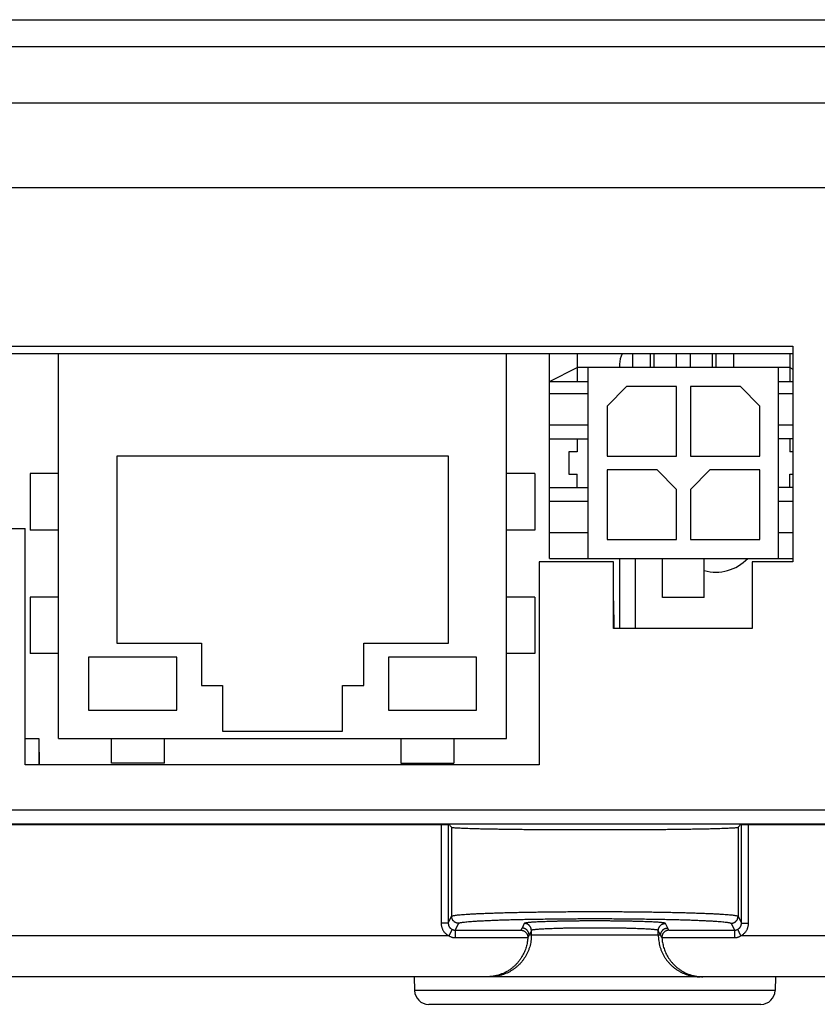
# Model space of a CAD drawing. Header units: inches. Extents: x 0 to 34, y 0 to 22.
# Tile 3 of 47: x 6.4 to 7.5, y 5.6 to 7. Entities that reach past the tile are written whole.
import ezdxf

# ---------------------------------------------------------------- set-up
doc = ezdxf.new("R2010")
doc.units = ezdxf.units.IN
doc.header["$LTSCALE"] = 1.87
doc.header["$MEASUREMENT"] = 0
doc.layers.get('0').update_dxf_attribs({"linetype": 'CONTINUOUS'})

msp = doc.modelspace()

# ---------------------------------------------------------------- linework, layer by layer
at = {"color": 7, "linetype": 'CONTINUOUS'}
for p, q in [((5.3359, 7.0223), (9.0039, 7.0223)), ((8.5949, 6.9841), (5.7448, 6.9841)), ((5.7612, 6.9046), (8.5772, 6.9046)), ((5.7612, 6.7846), (7.5198, 6.7846)), ((5.6518, 6.5596), (7.4506, 6.5596)), ((7.4506, 6.5596), (7.4506, 6.2543)), ((5.6518, 6.5492), (7.4506, 6.5492)), ((6.4099, 6.0042), (6.4099, 6.5492)), ((7.0449, 6.0042), (7.0449, 6.5492)), ((7.1055, 6.259), (7.1055, 6.5492)), ((7.1449, 6.5492), (7.1449, 6.5098)), ((7.2238, 6.5295), (7.2238, 6.5492)), ((7.249, 6.5295), (7.249, 6.5492)), ((7.2541, 6.5295), (7.2541, 6.5492)), ((7.2856, 6.5295), (7.2856, 6.5492)), ((7.3053, 6.5295), (7.3053, 6.5492)), ((7.3368, 6.5295), (7.3368, 6.5492)), ((7.3419, 6.5295), (7.3419, 6.5492)), ((7.3671, 6.5295), (7.3671, 6.5492)), ((7.4461, 6.5492), (7.4461, 6.5098)), ((7.1055, 6.5098), (7.1449, 6.5295)), ((7.4461, 6.5295), (7.1449, 6.5295)), ((7.1606, 6.259), (7.1606, 6.5295)), ((7.2049, 6.5345), (7.2049, 6.5295)), ((7.4303, 6.259), (7.4303, 6.5295)), ((7.4461, 6.5295), (7.4506, 6.5272)), ((7.1055, 6.5098), (7.1606, 6.5098)), ((7.2148, 6.5025), (7.1872, 6.4749)), ((7.2856, 6.5025), (7.2148, 6.5025)), ((7.2856, 6.4041), (7.2856, 6.5025)), ((7.3053, 6.5025), (7.3053, 6.4041)), ((7.3762, 6.5025), (7.3053, 6.5025)), ((7.4037, 6.4749), (7.3762, 6.5025)), ((7.4303, 6.5098), (7.4506, 6.5098)), ((7.1055, 6.4927), (7.1606, 6.4927)), ((7.4303, 6.4927), (7.4506, 6.4927)), ((7.1872, 6.4749), (7.1872, 6.4041)), ((7.4037, 6.4041), (7.4037, 6.4749)), ((7.1055, 6.4484), (7.1606, 6.4484)), ((7.4303, 6.4484), (7.4506, 6.4484)), ((7.1055, 6.4287), (7.1606, 6.4287)), ((7.1449, 6.4287), (7.1449, 6.41)), ((7.4506, 6.4287), (7.4303, 6.4287)), ((7.4461, 6.4287), (7.4461, 6.41)), ((6.4924, 6.4042), (6.4924, 6.1392)), ((6.9624, 6.4042), (6.4924, 6.4042)), ((6.9624, 6.1392), (6.9624, 6.4042)), ((7.1331, 6.41), (7.1331, 6.3785)), ((7.1449, 6.41), (7.1331, 6.41)), ((7.1872, 6.4041), (7.2856, 6.4041)), ((7.3053, 6.4041), (7.4037, 6.4041)), ((7.4506, 6.41), (7.4461, 6.41)), ((6.3699, 6.3792), (6.3699, 6.2992)), ((6.4099, 6.3792), (6.3699, 6.3792)), ((7.0849, 6.3792), (7.0449, 6.3792)), ((7.0849, 6.3792), (7.0849, 6.2992)), ((7.1331, 6.3785), (7.1449, 6.3785)), ((7.1449, 6.3598), (7.1449, 6.3785)), ((7.1872, 6.3844), (7.1872, 6.286)), ((7.2581, 6.3844), (7.1872, 6.3844)), ((7.2856, 6.3568), (7.2581, 6.3844)), ((7.3329, 6.3844), (7.3053, 6.3568)), ((7.4037, 6.3844), (7.3329, 6.3844)), ((7.4037, 6.286), (7.4037, 6.3844)), ((7.4461, 6.3785), (7.4506, 6.3785)), ((7.4461, 6.3598), (7.4461, 6.3785)), ((7.1055, 6.3598), (7.1606, 6.3598)), ((7.2856, 6.286), (7.2856, 6.3568)), ((7.3053, 6.3568), (7.3053, 6.286)), ((7.4506, 6.3598), (7.4303, 6.3598)), ((7.1055, 6.3401), (7.1606, 6.3401)), ((7.4303, 6.3401), (7.4506, 6.3401)), ((6.1893, 6.3016), (6.3626, 6.3016)), ((6.3626, 5.9669), (6.3626, 6.3016)), ((6.4099, 6.2992), (6.3699, 6.2992)), ((7.0849, 6.2992), (7.0449, 6.2992)), ((7.1055, 6.2958), (7.1606, 6.2958)), ((7.4303, 6.2958), (7.4506, 6.2958)), ((7.1872, 6.286), (7.2856, 6.286)), ((7.3053, 6.286), (7.4037, 6.286)), ((7.0909, 6.2543), (7.0909, 5.9669)), ((7.1963, 6.2543), (7.0909, 6.2543)), ((7.1055, 6.259), (7.4506, 6.259)), ((7.1963, 6.1599), (7.1963, 6.2543)), ((7.2049, 6.259), (7.2049, 6.1599)), ((7.2269, 6.259), (7.2269, 6.1599)), ((7.2659, 6.2039), (7.2659, 6.259)), ((7.325, 6.2039), (7.325, 6.259)), ((7.4506, 6.2543), (7.3931, 6.2543)), ((7.3931, 6.2543), (7.3931, 6.1599)), ((6.3699, 6.2042), (6.3699, 6.1242)), ((6.4099, 6.2042), (6.3699, 6.2042)), ((7.0849, 6.2042), (7.0449, 6.2042)), ((7.0849, 6.2042), (7.0849, 6.1242)), ((7.1963, 6.199), (7.1969, 6.1599)), ((7.325, 6.2039), (7.2659, 6.2039)), ((7.3931, 6.1599), (7.1963, 6.1599)), ((6.4924, 6.1392), (6.6124, 6.1392)), ((6.6124, 6.1392), (6.6124, 6.0792)), ((6.8424, 6.0792), (6.8424, 6.1392)), ((6.8424, 6.1392), (6.9624, 6.1392)), ((6.4099, 6.1242), (6.3699, 6.1242)), ((7.0849, 6.1242), (7.0449, 6.1242)), ((6.4524, 6.1192), (6.4524, 6.0442)), ((6.5774, 6.1192), (6.4524, 6.1192)), ((6.5774, 6.0442), (6.5774, 6.1192)), ((6.8774, 6.1192), (6.8774, 6.0442)), ((7.0024, 6.1192), (6.8774, 6.1192)), ((7.0024, 6.0442), (7.0024, 6.1192)), ((6.6124, 6.0792), (6.6424, 6.0792)), ((6.6424, 6.0792), (6.6424, 6.0142)), ((6.8124, 6.0142), (6.8124, 6.0792)), ((6.8124, 6.0792), (6.8424, 6.0792)), ((6.4524, 6.0442), (6.5774, 6.0442)), ((6.8774, 6.0442), (7.0024, 6.0442)), ((6.6424, 6.0142), (6.8124, 6.0142)), ((6.3825, 6.0033), (6.3626, 6.0033)), ((6.3831, 5.9669), (6.3825, 6.0033)), ((6.3825, 5.9669), (6.3825, 6.0033)), ((6.4099, 6.0042), (7.0449, 6.0042)), ((6.4849, 5.9692), (6.4849, 6.0042)), ((6.5599, 5.9692), (6.5599, 6.0042)), ((6.8949, 6.0042), (6.8949, 5.9692)), ((6.9699, 6.0042), (6.9699, 5.9692)), ((7.0909, 5.9669), (6.3626, 5.9669)), ((6.5599, 5.9692), (6.4849, 5.9692)), ((6.8949, 5.9692), (6.9699, 5.9692)), ((5.5334, 5.9031), (8.8051, 5.9031)), ((5.5133, 5.8821), (6.9521, 5.8821)), ((5.5142, 5.883), (8.8257, 5.883)), ((6.9521, 5.8821), (6.9522, 5.7423)), ((6.9621, 5.8825), (6.9624, 5.883)), ((6.9621, 5.8825), (6.9622, 5.7425)), ((6.967, 5.8783), (6.9624, 5.883)), ((6.967, 5.8783), (6.967, 5.7522)), ((7.3729, 5.8783), (7.3775, 5.883)), ((7.3729, 5.8783), (7.3729, 5.7522)), ((7.3775, 5.883), (7.3777, 5.8825)), ((7.3777, 5.7425), (7.3777, 5.8825)), ((7.3877, 5.8821), (8.8265, 5.8821)), ((7.3877, 5.7423), (7.3877, 5.8821)), ((6.9622, 5.7425), (6.967, 5.7522)), ((7.3729, 5.7522), (7.3777, 5.7425)), ((6.9722, 5.7325), (6.977, 5.7422)), ((7.07, 5.742), (7.0667, 5.7355)), ((7.2732, 5.7355), (7.2699, 5.742)), ((7.3629, 5.7422), (7.3677, 5.7325)), ((6.9631, 5.7245), (5.4224, 5.7245)), ((6.9722, 5.7325), (7.0651, 5.7325)), ((6.9722, 5.7325), (6.9722, 5.7219)), ((6.9722, 5.7219), (7.0749, 5.7219)), ((7.08, 5.732), (7.0767, 5.7255)), ((7.2632, 5.7255), (7.0767, 5.7255)), ((7.08, 5.7255), (7.0799, 5.7234)), ((7.08, 5.7255), (7.08, 5.732)), ((7.2632, 5.7255), (7.2599, 5.732)), ((7.2599, 5.7255), (7.2599, 5.732)), ((7.2599, 5.7255), (7.2599, 5.7234)), ((7.2649, 5.7219), (7.3677, 5.7219)), ((7.2748, 5.7325), (7.3677, 5.7325)), ((7.3677, 5.7325), (7.3677, 5.7219)), ((8.9174, 5.7245), (7.3767, 5.7245)), ((8.8557, 5.6664), (5.4841, 5.6664)), ((6.914, 5.6664), (6.9145, 5.6469)), ((7.4258, 5.6664), (7.4253, 5.6469)), ((7.4253, 5.6469), (6.9145, 5.6469)), ((7.4053, 5.6274), (6.9345, 5.6274))]:
    msp.add_line(p, q, dxfattribs=at)
for centre, radius, start, end in [((7.2349, 6.5345), 0.03, 150.8456, 180), ((7.3414, 6.3022), 0.0625, 254.766, 316.2927), ((6.9345, 5.6474), 0.02, 181.5, 270), ((7.4053, 5.6474), 0.02, 270, 358.5)]:
    msp.add_arc(centre, radius, start, end, dxfattribs=at)
for points, knots in [([(6.9521, 5.8821), (6.9525, 5.8821), (6.9532, 5.8821), (6.9543, 5.8822), (6.9554, 5.8822), (6.9564, 5.8822), (6.9574, 5.8822), (6.9583, 5.8822), (6.9591, 5.8822), (6.9599, 5.8823), (6.9605, 5.8823), (6.9611, 5.8823), (6.9615, 5.8824), (6.9618, 5.8824), (6.962, 5.8824), (6.9621, 5.8825), (6.9621, 5.8825)], [0, 0, 0, 0, 0.110528, 0.219693, 0.326156, 0.428613, 0.52581, 0.616557, 0.699744, 0.774342, 0.839434, 0.894231, 0.938077, 0.97046, 0.991059, 1, 1, 1, 1]), ([(6.967, 5.8783), (6.9671, 5.8782), (6.9677, 5.8781), (6.9688, 5.8779), (6.9705, 5.8777), (6.9728, 5.8775), (6.9757, 5.8774), (6.9791, 5.8772), (6.9831, 5.877), (6.9877, 5.8768), (6.9928, 5.8767), (6.9984, 5.8765), (7.0046, 5.8763), (7.0112, 5.8762), (7.0183, 5.876), (7.0259, 5.8759), (7.0339, 5.8758), (7.0423, 5.8756), (7.051, 5.8755), (7.0601, 5.8754), (7.0696, 5.8753), (7.0793, 5.8752), (7.0894, 5.8751), (7.0996, 5.8751), (7.1101, 5.875), (7.1207, 5.875), (7.1315, 5.8749), (7.1424, 5.8749), (7.1534, 5.8749), (7.1644, 5.8749), (7.1755, 5.8749), (7.1865, 5.8749), (7.1975, 5.8749), (7.2084, 5.8749), (7.2192, 5.875), (7.2298, 5.875), (7.2403, 5.8751), (7.2505, 5.8751), (7.2605, 5.8752), (7.2703, 5.8753), (7.2797, 5.8754), (7.2889, 5.8755), (7.2976, 5.8756), (7.306, 5.8758), (7.314, 5.8759), (7.3216, 5.876), (7.3287, 5.8762), (7.3353, 5.8763), (7.3415, 5.8765), (7.3471, 5.8767), (7.3522, 5.8768), (7.3568, 5.877), (7.3608, 5.8772), (7.3642, 5.8774), (7.3671, 5.8775), (7.3694, 5.8777), (7.3711, 5.8779), (7.3722, 5.8781), (7.3727, 5.8782), (7.3729, 5.8783)], [0, 0, 0, 0, 0.001307, 0.004046, 0.008244, 0.013894, 0.020984, 0.029494, 0.039399, 0.05067, 0.063274, 0.077175, 0.092329, 0.108694, 0.12622, 0.144855, 0.164544, 0.18523, 0.206849, 0.229338, 0.252631, 0.276657, 0.301346, 0.326625, 0.352418, 0.378649, 0.405241, 0.432114, 0.459188, 0.486382, 0.513618, 0.540812, 0.567886, 0.594759, 0.621351, 0.647582, 0.673375, 0.698654, 0.723343, 0.747369, 0.770662, 0.793151, 0.81477, 0.835456, 0.855145, 0.87378, 0.891306, 0.907671, 0.922825, 0.936726, 0.94933, 0.960601, 0.970506, 0.979016, 0.986106, 0.991756, 0.995954, 0.998693, 1, 1, 1, 1]), ([(7.3777, 5.8825), (7.3778, 5.8825), (7.3779, 5.8824), (7.3781, 5.8824), (7.3784, 5.8824), (7.3788, 5.8823), (7.3794, 5.8823), (7.38, 5.8823), (7.3808, 5.8822), (7.3816, 5.8822), (7.3825, 5.8822), (7.3835, 5.8822), (7.3845, 5.8822), (7.3856, 5.8822), (7.3866, 5.8821), (7.3874, 5.8821), (7.3877, 5.8821)], [0, 0, 0, 0, 0.008941, 0.02954, 0.061923, 0.105769, 0.160566, 0.225658, 0.300256, 0.383443, 0.47419, 0.571387, 0.673844, 0.780307, 0.889472, 1, 1, 1, 1]), ([(6.967, 5.7522), (6.9671, 5.7523), (6.9677, 5.7526), (6.9688, 5.753), (6.9705, 5.7533), (6.9728, 5.7537), (6.9756, 5.754), (6.9791, 5.7543), (6.9831, 5.7547), (6.9877, 5.755), (6.9928, 5.7553), (6.9984, 5.7557), (7.0046, 5.756), (7.0112, 5.7562), (7.0183, 5.7565), (7.0259, 5.7568), (7.0339, 5.757), (7.0423, 5.7573), (7.051, 5.7575), (7.0601, 5.7577), (7.0696, 5.7579), (7.0793, 5.7581), (7.0894, 5.7582), (7.0996, 5.7584), (7.1101, 5.7585), (7.1207, 5.7586), (7.1315, 5.7587), (7.1424, 5.7587), (7.1534, 5.7588), (7.1644, 5.7588), (7.1754, 5.7588), (7.1865, 5.7588), (7.1975, 5.7587), (7.2084, 5.7587), (7.2191, 5.7586), (7.2298, 5.7585), (7.2402, 5.7584), (7.2505, 5.7582), (7.2605, 5.7581), (7.2703, 5.7579), (7.2797, 5.7577), (7.2888, 5.7575), (7.2976, 5.7573), (7.306, 5.757), (7.314, 5.7568), (7.3215, 5.7565), (7.3286, 5.7562), (7.3353, 5.756), (7.3414, 5.7557), (7.3471, 5.7553), (7.3522, 5.755), (7.3568, 5.7547), (7.3608, 5.7543), (7.3642, 5.754), (7.3671, 5.7537), (7.3694, 5.7533), (7.3711, 5.753), (7.3722, 5.7526), (7.3728, 5.7523), (7.3729, 5.7522)], [0, 0, 0, 0, 0.001514, 0.004357, 0.008615, 0.014298, 0.021412, 0.029948, 0.039869, 0.051145, 0.063752, 0.07766, 0.092813, 0.10916, 0.12667, 0.145302, 0.164982, 0.185626, 0.207202, 0.229674, 0.252956, 0.276949, 0.301587, 0.32683, 0.352602, 0.378794, 0.405335, 0.432169, 0.459221, 0.48637, 0.51354, 0.540689, 0.567745, 0.59459, 0.621123, 0.647297, 0.673066, 0.698324, 0.722977, 0.746966, 0.770238, 0.792716, 0.814304, 0.834961, 0.854644, 0.873283, 0.890796, 0.907135, 0.922283, 0.936198, 0.948818, 0.9601, 0.970021, 0.978561, 0.985684, 0.991376, 0.995638, 0.998484, 1, 1, 1, 1]), ([(6.977, 5.7422), (6.9766, 5.7422), (6.9759, 5.7422), (6.9748, 5.7424), (6.9737, 5.7427), (6.9727, 5.7431), (6.9717, 5.7437), (6.9708, 5.7443), (6.9699, 5.7451), (6.9692, 5.7459), (6.9685, 5.7468), (6.968, 5.7478), (6.9676, 5.7489), (6.9673, 5.7499), (6.9671, 5.751), (6.967, 5.7518), (6.967, 5.7522)], [0, 0, 0, 0, 0.071433, 0.14287, 0.214311, 0.285752, 0.357194, 0.428635, 0.500073, 0.571507, 0.642937, 0.714362, 0.78578, 0.857193, 0.928599, 1, 1, 1, 1]), ([(6.977, 5.7422), (6.9771, 5.7424), (6.9777, 5.7426), (6.9788, 5.743), (6.9804, 5.7433), (6.9827, 5.7437), (6.9855, 5.744), (6.9889, 5.7444), (6.9929, 5.7447), (6.9974, 5.7451), (7.0024, 5.7454), (7.0079, 5.7457), (7.014, 5.746), (7.0205, 5.7463), (7.0275, 5.7466), (7.0349, 5.7469), (7.0427, 5.7471), (7.0509, 5.7474), (7.0595, 5.7476), (7.0685, 5.7478), (7.0777, 5.748), (7.0872, 5.7481), (7.097, 5.7483), (7.107, 5.7484), (7.1172, 5.7485), (7.1275, 5.7486), (7.138, 5.7487), (7.1486, 5.7488), (7.1593, 5.7488), (7.1699, 5.7488), (7.1806, 5.7488), (7.1913, 5.7488), (7.2019, 5.7487), (7.2123, 5.7486), (7.2227, 5.7485), (7.2329, 5.7484), (7.2429, 5.7483), (7.2527, 5.7481), (7.2622, 5.748), (7.2714, 5.7478), (7.2803, 5.7476), (7.2889, 5.7474), (7.2972, 5.7471), (7.305, 5.7469), (7.3124, 5.7466), (7.3194, 5.7463), (7.3259, 5.746), (7.3319, 5.7457), (7.3375, 5.7454), (7.3425, 5.7451), (7.347, 5.7447), (7.351, 5.7444), (7.3544, 5.744), (7.3572, 5.7437), (7.3594, 5.7433), (7.3611, 5.743), (7.3622, 5.7426), (7.3628, 5.7424), (7.3629, 5.7422)], [0, 0, 0, 0, 0.001596, 0.004558, 0.008975, 0.014863, 0.022235, 0.031077, 0.04134, 0.052997, 0.066042, 0.080441, 0.096099, 0.112966, 0.13104, 0.150281, 0.170577, 0.191843, 0.214072, 0.237226, 0.261171, 0.285795, 0.311082, 0.337007, 0.363426, 0.390208, 0.417324, 0.44475, 0.472358, 0.499988, 0.527603, 0.555195, 0.582638, 0.609773, 0.636543, 0.662944, 0.688878, 0.714187, 0.738806, 0.76273, 0.785889, 0.808135, 0.829401, 0.849683, 0.868926, 0.887018, 0.903887, 0.919534, 0.933931, 0.946989, 0.958652, 0.968911, 0.977752, 0.985131, 0.991022, 0.995437, 0.998399, 1, 1, 1, 1]), ([(7.3629, 5.7422), (7.3632, 5.7422), (7.364, 5.7422), (7.3651, 5.7424), (7.3662, 5.7427), (7.3672, 5.7431), (7.3682, 5.7437), (7.3691, 5.7443), (7.3699, 5.7451), (7.3707, 5.7459), (7.3713, 5.7468), (7.3719, 5.7478), (7.3723, 5.7489), (7.3726, 5.7499), (7.3728, 5.751), (7.3729, 5.7518), (7.3729, 5.7522)], [0, 0, 0, 0, 0.071433, 0.14287, 0.21431, 0.285752, 0.357194, 0.428634, 0.500073, 0.571507, 0.642937, 0.714361, 0.78578, 0.857193, 0.928599, 1, 1, 1, 1]), ([(6.9622, 5.7425), (6.9622, 5.7425), (6.962, 5.7425), (6.9619, 5.7424), (6.9615, 5.7424), (6.9611, 5.7424), (6.9605, 5.7424), (6.9599, 5.7424), (6.9592, 5.7423), (6.9583, 5.7423), (6.9574, 5.7423), (6.9565, 5.7423), (6.9554, 5.7423), (6.9544, 5.7423), (6.9533, 5.7423), (6.9525, 5.7423), (6.9522, 5.7423)], [0, 0, 0, 0, 0.008305, 0.028665, 0.060932, 0.104729, 0.159525, 0.224649, 0.299303, 0.382569, 0.473426, 0.570756, 0.673363, 0.779985, 0.889312, 1, 1, 1, 1]), ([(6.9522, 5.7423), (6.9522, 5.7417), (6.9522, 5.7405), (6.9525, 5.7386), (6.9529, 5.7369), (6.9535, 5.7351), (6.9542, 5.7334), (6.9551, 5.7318), (6.9561, 5.7303), (6.9573, 5.7289), (6.9586, 5.7276), (6.96, 5.7264), (6.9615, 5.7253), (6.9626, 5.7247), (6.9631, 5.7245)], [0, 0, 0, 0, 0.08314, 0.166504, 0.249882, 0.33324, 0.41661, 0.499952, 0.583284, 0.666659, 0.750013, 0.833375, 0.916762, 1, 1, 1, 1]), ([(6.9622, 5.7425), (6.9622, 5.7421), (6.9622, 5.7414), (6.9624, 5.7403), (6.9627, 5.7392), (6.9631, 5.7382), (6.9636, 5.7372), (6.9643, 5.7363), (6.965, 5.7355), (6.9658, 5.7347), (6.9667, 5.7341), (6.9673, 5.7337), (6.9677, 5.7336)], [0, 0, 0, 0, 0.100034, 0.200076, 0.300124, 0.400157, 0.500167, 0.600169, 0.700138, 0.800059, 0.899997, 1, 1, 1, 1]), ([(6.9677, 5.7336), (6.9676, 5.7335), (6.9676, 5.7334), (6.9675, 5.7332), (6.9674, 5.7329), (6.9672, 5.7325), (6.9669, 5.732), (6.9666, 5.7314), (6.9663, 5.7307), (6.9659, 5.73), (6.9655, 5.7292), (6.9651, 5.7283), (6.9646, 5.7274), (6.9641, 5.7264), (6.9636, 5.7254), (6.9633, 5.7248), (6.9631, 5.7245)], [0, 0, 0, 0, 0.010283, 0.032436, 0.066203, 0.111174, 0.166803, 0.232411, 0.307198, 0.390251, 0.480558, 0.577016, 0.678448, 0.783616, 0.891238, 1, 1, 1, 1]), ([(6.9677, 5.7336), (6.9679, 5.7334), (6.9685, 5.7332), (6.9694, 5.7329), (6.9703, 5.7326), (6.9712, 5.7325), (6.9719, 5.7325), (6.9722, 5.7325)], [0, 0, 0, 0, 0.198311, 0.398258, 0.598869, 0.799531, 1, 1, 1, 1]), ([(7.0667, 5.7355), (7.0665, 5.7352), (7.0662, 5.7345), (7.0657, 5.7335), (7.0653, 5.7328), (7.0651, 5.7325)], [0, 0, 0, 0, 0.330903, 0.66423, 1, 1, 1, 1]), ([(7.0767, 5.7255), (7.0767, 5.7259), (7.0767, 5.7266), (7.0765, 5.7277), (7.0762, 5.7288), (7.0757, 5.7298), (7.0752, 5.7308), (7.0745, 5.7317), (7.0738, 5.7326), (7.073, 5.7333), (7.072, 5.734), (7.0711, 5.7345), (7.07, 5.7349), (7.0689, 5.7353), (7.0678, 5.7354), (7.0671, 5.7355), (7.0667, 5.7355)], [0, 0, 0, 0, 0.071401, 0.142807, 0.21422, 0.285638, 0.357063, 0.428493, 0.499927, 0.571365, 0.642806, 0.714248, 0.785689, 0.857129, 0.928567, 1, 1, 1, 1]), ([(7.2699, 5.742), (7.2699, 5.7421), (7.2695, 5.7423), (7.2689, 5.7425), (7.2678, 5.7427), (7.2663, 5.743), (7.2644, 5.7432), (7.2621, 5.7434), (7.2594, 5.7436), (7.2564, 5.7438), (7.2529, 5.744), (7.2491, 5.7442), (7.245, 5.7443), (7.2405, 5.7445), (7.2357, 5.7447), (7.2307, 5.7448), (7.2254, 5.7449), (7.2198, 5.7451), (7.2141, 5.7452), (7.2081, 5.7453), (7.202, 5.7453), (7.1958, 5.7454), (7.1894, 5.7455), (7.183, 5.7455), (7.1765, 5.7455), (7.17, 5.7455), (7.1634, 5.7455), (7.1569, 5.7455), (7.1505, 5.7455), (7.1441, 5.7454), (7.1379, 5.7453), (7.1318, 5.7453), (7.1258, 5.7452), (7.1201, 5.7451), (7.1145, 5.7449), (7.1092, 5.7448), (7.1042, 5.7447), (7.0994, 5.7445), (7.095, 5.7443), (7.0908, 5.7442), (7.087, 5.744), (7.0835, 5.7438), (7.0805, 5.7436), (7.0778, 5.7434), (7.0755, 5.7432), (7.0735, 5.743), (7.0721, 5.7428), (7.071, 5.7425), (7.0703, 5.7423), (7.07, 5.7421), (7.07, 5.742)], [0, 0, 0, 0, 0.001607, 0.005033, 0.010471, 0.017969, 0.027534, 0.039104, 0.052605, 0.06802, 0.085329, 0.104417, 0.125117, 0.147388, 0.171232, 0.196525, 0.223048, 0.250691, 0.279456, 0.309244, 0.339794, 0.370932, 0.402648, 0.434886, 0.467386, 0.499922, 0.532451, 0.564942, 0.597187, 0.628916, 0.660053, 0.690596, 0.720388, 0.749166, 0.776815, 0.803336, 0.828634, 0.852495, 0.874777, 0.89548, 0.914573, 0.931896, 0.947325, 0.960835, 0.972412, 0.981989, 0.989498, 0.994946, 0.998381, 1, 1, 1, 1]), ([(7.08, 5.732), (7.08, 5.7324), (7.0799, 5.7332), (7.0798, 5.7343), (7.0794, 5.7353), (7.079, 5.7364), (7.0785, 5.7374), (7.0778, 5.7383), (7.0771, 5.7391), (7.0762, 5.7399), (7.0753, 5.7405), (7.0743, 5.7411), (7.0733, 5.7415), (7.0722, 5.7418), (7.0711, 5.742), (7.0704, 5.742), (7.07, 5.742)], [0, 0, 0, 0, 0.071008, 0.142376, 0.213816, 0.285265, 0.356716, 0.428182, 0.499656, 0.571139, 0.642629, 0.714122, 0.785614, 0.857106, 0.928588, 1, 1, 1, 1]), ([(7.2599, 5.732), (7.2599, 5.7321), (7.2596, 5.7324), (7.259, 5.7325), (7.258, 5.7328), (7.2566, 5.733), (7.2548, 5.7332), (7.2526, 5.7334), (7.2501, 5.7336), (7.2472, 5.7338), (7.244, 5.734), (7.2404, 5.7342), (7.2365, 5.7344), (7.2324, 5.7345), (7.2279, 5.7347), (7.2232, 5.7348), (7.2183, 5.735), (7.2131, 5.7351), (7.2077, 5.7352), (7.2022, 5.7353), (7.1965, 5.7354), (7.1908, 5.7354), (7.1849, 5.7355), (7.1789, 5.7355), (7.1729, 5.7355), (7.1669, 5.7355), (7.161, 5.7355), (7.155, 5.7355), (7.1491, 5.7354), (7.1433, 5.7354), (7.1377, 5.7353), (7.1321, 5.7352), (7.1268, 5.7351), (7.1216, 5.735), (7.1167, 5.7348), (7.112, 5.7347), (7.1075, 5.7345), (7.1033, 5.7344), (7.0995, 5.7342), (7.0959, 5.734), (7.0927, 5.7338), (7.0898, 5.7336), (7.0872, 5.7334), (7.0851, 5.7332), (7.0833, 5.733), (7.0819, 5.7328), (7.0809, 5.7325), (7.0803, 5.7324), (7.08, 5.7321), (7.08, 5.732)], [0, 0, 0, 0, 0.001709, 0.005289, 0.010977, 0.018803, 0.028766, 0.040818, 0.054883, 0.070926, 0.08891, 0.108725, 0.130259, 0.153428, 0.178166, 0.204348, 0.231805, 0.260459, 0.290219, 0.320928, 0.352383, 0.384456, 0.417084, 0.450126, 0.48336, 0.516644, 0.54987, 0.582909, 0.615543, 0.647628, 0.679089, 0.709797, 0.739556, 0.768202, 0.79565, 0.82183, 0.846573, 0.869747, 0.891278, 0.911088, 0.929073, 0.94512, 0.959189, 0.97124, 0.981203, 0.989029, 0.994713, 0.998291, 1, 1, 1, 1]), ([(7.2599, 5.732), (7.2599, 5.7324), (7.2599, 5.7332), (7.2601, 5.7343), (7.2604, 5.7353), (7.2609, 5.7364), (7.2614, 5.7374), (7.2621, 5.7383), (7.2628, 5.7391), (7.2637, 5.7399), (7.2646, 5.7405), (7.2656, 5.7411), (7.2666, 5.7415), (7.2677, 5.7418), (7.2688, 5.742), (7.2695, 5.742), (7.2699, 5.742)], [0, 0, 0, 0, 0.071023, 0.142394, 0.213828, 0.285271, 0.356713, 0.428164, 0.499621, 0.571085, 0.642555, 0.714032, 0.785516, 0.857006, 0.928501, 1, 1, 1, 1]), ([(7.2632, 5.7255), (7.2632, 5.7259), (7.2632, 5.7266), (7.2634, 5.7277), (7.2637, 5.7288), (7.2641, 5.7298), (7.2647, 5.7308), (7.2653, 5.7317), (7.2661, 5.7326), (7.2669, 5.7333), (7.2678, 5.734), (7.2688, 5.7345), (7.2699, 5.7349), (7.2709, 5.7353), (7.272, 5.7354), (7.2728, 5.7355), (7.2732, 5.7355)], [0, 0, 0, 0, 0.071401, 0.142807, 0.21422, 0.285638, 0.357063, 0.428493, 0.499927, 0.571365, 0.642806, 0.714248, 0.785689, 0.857129, 0.928567, 1, 1, 1, 1]), ([(7.2748, 5.7325), (7.2746, 5.7328), (7.2742, 5.7335), (7.2737, 5.7345), (7.2733, 5.7352), (7.2732, 5.7355)], [0, 0, 0, 0, 0.335771, 0.669097, 1, 1, 1, 1]), ([(7.3677, 5.7325), (7.368, 5.7325), (7.3686, 5.7325), (7.3696, 5.7326), (7.3705, 5.7329), (7.3714, 5.7332), (7.3719, 5.7334), (7.3722, 5.7336)], [0, 0, 0, 0, 0.200494, 0.401188, 0.601792, 0.801702, 1, 1, 1, 1]), ([(7.3722, 5.7336), (7.3726, 5.7337), (7.3732, 5.7341), (7.3741, 5.7347), (7.3749, 5.7355), (7.3756, 5.7363), (7.3762, 5.7372), (7.3768, 5.7382), (7.3772, 5.7392), (7.3775, 5.7403), (7.3777, 5.7414), (7.3777, 5.7421), (7.3777, 5.7425)], [0, 0, 0, 0, 0.100008, 0.200019, 0.299985, 0.399929, 0.499933, 0.599927, 0.699856, 0.799856, 0.899964, 1, 1, 1, 1]), ([(7.3722, 5.7336), (7.3722, 5.7335), (7.3723, 5.7334), (7.3724, 5.7332), (7.3725, 5.7329), (7.3727, 5.7325), (7.373, 5.732), (7.3733, 5.7314), (7.3736, 5.7307), (7.374, 5.73), (7.3744, 5.7292), (7.3748, 5.7283), (7.3753, 5.7274), (7.3758, 5.7264), (7.3762, 5.7254), (7.3766, 5.7248), (7.3767, 5.7245)], [0, 0, 0, 0, 0.010283, 0.032436, 0.066203, 0.111175, 0.166804, 0.232412, 0.307199, 0.390253, 0.480559, 0.577017, 0.678449, 0.783617, 0.891239, 1, 1, 1, 1]), ([(7.3767, 5.7245), (7.3773, 5.7247), (7.3784, 5.7253), (7.3799, 5.7264), (7.3813, 5.7276), (7.3826, 5.7289), (7.3837, 5.7303), (7.3848, 5.7318), (7.3857, 5.7334), (7.3864, 5.7351), (7.387, 5.7369), (7.3874, 5.7386), (7.3876, 5.7405), (7.3877, 5.7417), (7.3877, 5.7423)], [0, 0, 0, 0, 0.083154, 0.166555, 0.249915, 0.33324, 0.416616, 0.499964, 0.583302, 0.666681, 0.750023, 0.833387, 0.916795, 1, 1, 1, 1]), ([(7.3777, 5.7425), (7.3777, 5.7425), (7.3778, 5.7425), (7.378, 5.7424), (7.3784, 5.7424), (7.3788, 5.7424), (7.3793, 5.7424), (7.38, 5.7424), (7.3807, 5.7423), (7.3816, 5.7423), (7.3825, 5.7423), (7.3834, 5.7423), (7.3845, 5.7423), (7.3855, 5.7423), (7.3866, 5.7423), (7.3873, 5.7423), (7.3877, 5.7423)], [0, 0, 0, 0, 0.008305, 0.028665, 0.060932, 0.104729, 0.159525, 0.224649, 0.299303, 0.382569, 0.473426, 0.570756, 0.673363, 0.779985, 0.889312, 1, 1, 1, 1]), ([(6.9631, 5.7245), (6.9636, 5.7242), (6.9646, 5.7236), (6.9661, 5.723), (6.9676, 5.7225), (6.9691, 5.7221), (6.9706, 5.7219), (6.9717, 5.7219), (6.9722, 5.7219)], [0, 0, 0, 0, 0.174257, 0.345049, 0.512221, 0.676646, 0.839247, 1, 1, 1, 1]), ([(7.0799, 5.7234), (7.0799, 5.7227), (7.0798, 5.7206), (7.0794, 5.7171), (7.0787, 5.7129), (7.0776, 5.7088), (7.0763, 5.7048), (7.0747, 5.7009), (7.0728, 5.6972), (7.0706, 5.6935), (7.0682, 5.6901), (7.0656, 5.6868), (7.0627, 5.6837), (7.0596, 5.6808), (7.0563, 5.6782), (7.0529, 5.6758), (7.0493, 5.6736), (7.0455, 5.6717), (7.0416, 5.6701), (7.0376, 5.6688), (7.0335, 5.6677), (7.0293, 5.667), (7.0251, 5.6665), (7.0223, 5.6664), (7.0209, 5.6664)], [0, 0, 0, 0, 0.023254, 0.069765, 0.116277, 0.162788, 0.2093, 0.25581, 0.302321, 0.34883, 0.39534, 0.44185, 0.488362, 0.534874, 0.581388, 0.627901, 0.674413, 0.720926, 0.767439, 0.813951, 0.860463, 0.906976, 0.953488, 1, 1, 1, 1]), ([(7.0749, 5.7219), (7.0749, 5.7208), (7.0747, 5.7187), (7.0742, 5.7153), (7.0735, 5.7119), (7.0726, 5.7085), (7.0715, 5.7051), (7.0701, 5.7017), (7.0685, 5.6983), (7.0667, 5.6949), (7.0646, 5.6916), (7.0621, 5.6883), (7.0594, 5.6851), (7.0564, 5.682), (7.053, 5.6791), (7.0494, 5.6764), (7.0454, 5.6739), (7.0412, 5.6717), (7.0367, 5.6699), (7.032, 5.6684), (7.0271, 5.6673), (7.0234, 5.6668), (7.0213, 5.6666), (7.0209, 5.6666)], [0, 0, 0, 0, 0.037199, 0.077538, 0.118838, 0.160608, 0.203175, 0.246619, 0.291086, 0.336694, 0.383547, 0.431736, 0.481325, 0.532355, 0.584839, 0.638753, 0.694039, 0.750599, 0.808296, 0.866956, 0.926373, 0.986309, 1, 1, 1, 1]), ([(7.0651, 5.7325), (7.0656, 5.7325), (7.0665, 5.7324), (7.0678, 5.732), (7.069, 5.7316), (7.0701, 5.7309), (7.0711, 5.7302), (7.072, 5.7294), (7.0727, 5.7285), (7.0733, 5.7277), (7.0739, 5.7267), (7.0743, 5.7258), (7.0746, 5.7249), (7.0748, 5.724), (7.0749, 5.7232), (7.0749, 5.7225), (7.0749, 5.7221), (7.0749, 5.7219)], [0, 0, 0, 0, 0.084155, 0.167828, 0.250125, 0.330285, 0.407745, 0.482158, 0.553379, 0.621474, 0.686622, 0.749193, 0.809679, 0.866079, 0.916463, 0.96156, 1, 1, 1, 1]), ([(7.0767, 5.7255), (7.0765, 5.725), (7.0761, 5.7241), (7.0755, 5.7228), (7.0751, 5.7219), (7.0749, 5.7215)], [0, 0, 0, 0, 0.338645, 0.671914, 1, 1, 1, 1]), ([(7.2599, 5.7234), (7.26, 5.7227), (7.2601, 5.7206), (7.2605, 5.7171), (7.2612, 5.7129), (7.2622, 5.7088), (7.2636, 5.7048), (7.2652, 5.7009), (7.2671, 5.6972), (7.2689, 5.6941), (7.27, 5.6924), (7.2704, 5.6918)], [0, 0, 0, 0, 0.062495, 0.187494, 0.312493, 0.437492, 0.562492, 0.687492, 0.812494, 0.937498, 1, 1, 1, 1]), ([(7.265, 5.7215), (7.2648, 5.7219), (7.2644, 5.7228), (7.2638, 5.7241), (7.2634, 5.725), (7.2632, 5.7255)], [0, 0, 0, 0, 0.328454, 0.661731, 1, 1, 1, 1]), ([(7.2748, 5.7325), (7.2743, 5.7325), (7.2734, 5.7324), (7.2721, 5.732), (7.2709, 5.7316), (7.2698, 5.7309), (7.2688, 5.7302), (7.2679, 5.7294), (7.2672, 5.7285), (7.2665, 5.7277), (7.266, 5.7267), (7.2656, 5.7258), (7.2653, 5.7249), (7.2651, 5.724), (7.265, 5.7232), (7.265, 5.7225), (7.2649, 5.7221), (7.265, 5.7219)], [0, 0, 0, 0, 0.084156, 0.16783, 0.250129, 0.330289, 0.40775, 0.482163, 0.553385, 0.62148, 0.686629, 0.7492, 0.809686, 0.866085, 0.916466, 0.961561, 1, 1, 1, 1]), ([(7.265, 5.7215), (7.2651, 5.7204), (7.2653, 5.7182), (7.2658, 5.7149), (7.2665, 5.7115), (7.2674, 5.7081), (7.2685, 5.7047), (7.2699, 5.7013), (7.2715, 5.6979), (7.2734, 5.6946), (7.2755, 5.6913), (7.278, 5.688), (7.2807, 5.6849), (7.2837, 5.6819), (7.287, 5.679), (7.2907, 5.6763), (7.2946, 5.6738), (7.2989, 5.6717), (7.3033, 5.6698), (7.308, 5.6683), (7.3129, 5.6673), (7.3165, 5.6668), (7.3186, 5.6666), (7.319, 5.6666)], [0, 0, 0, 0, 0.038148, 0.078755, 0.119989, 0.161756, 0.204316, 0.247763, 0.292237, 0.337851, 0.384709, 0.432895, 0.482473, 0.533481, 0.585927, 0.639787, 0.695001, 0.751472, 0.809064, 0.867604, 0.926889, 0.986684, 1, 1, 1, 1]), ([(7.3677, 5.7219), (7.3682, 5.7219), (7.3692, 5.7219), (7.3708, 5.7221), (7.3723, 5.7225), (7.3738, 5.723), (7.3753, 5.7236), (7.3763, 5.7242), (7.3767, 5.7245)], [0, 0, 0, 0, 0.160759, 0.323357, 0.487773, 0.654941, 0.825741, 1, 1, 1, 1]), ([(7.2704, 5.6918), (7.2708, 5.6912), (7.2721, 5.6895), (7.2743, 5.6868), (7.2772, 5.6837), (7.2803, 5.6808), (7.2835, 5.6782), (7.287, 5.6758), (7.2906, 5.6736), (7.2944, 5.6717), (7.2983, 5.6701), (7.3023, 5.6688), (7.3064, 5.6677), (7.3105, 5.667), (7.3147, 5.6665), (7.3176, 5.6664), (7.319, 5.6664)], [0, 0, 0, 0, 0.037036, 0.111109, 0.185183, 0.259257, 0.333332, 0.407408, 0.481483, 0.555558, 0.629632, 0.703706, 0.77778, 0.851853, 0.925926, 1, 1, 1, 1])]:
    msp.add_open_spline(points, degree=3, knots=knots, dxfattribs=at)
for points in [[(7.0209, 5.6666), (7.0196, 5.6665), (7.0183, 5.6664), (7.017, 5.6664)], [(7.319, 5.6666), (7.3203, 5.6665), (7.3216, 5.6664), (7.3229, 5.6664)]]:
    msp.add_open_spline(points, degree=3, dxfattribs=at)

doc.saveas('drawing.dxf')
